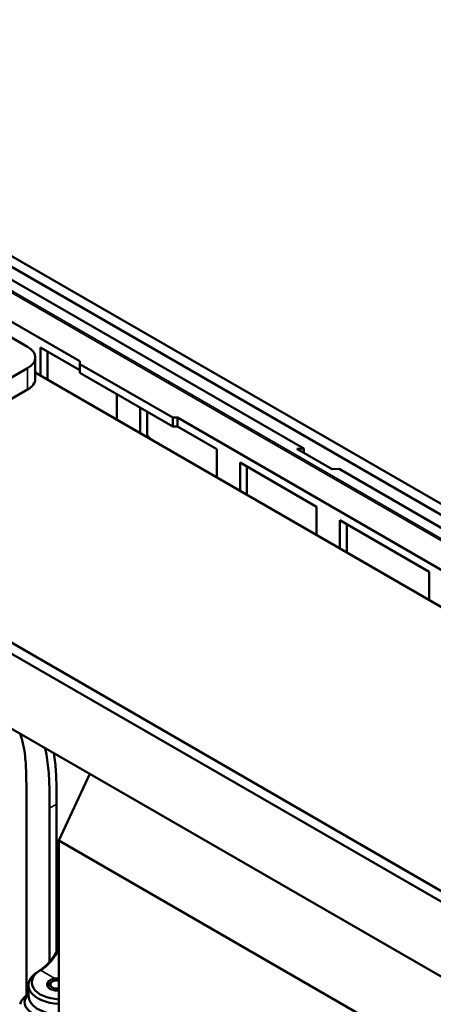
# Model space of a CAD drawing. Header units: millimetres. Extents: x 0 to 2239, y -60 to 841.
# Tile 85 of 165: x 983 to 1015, y 278 to 353. Entities that reach past the tile are written whole.
import ezdxf

# ---------------------------------------------------------------- set-up
doc = ezdxf.new("R2010")
doc.units = ezdxf.units.MM
doc.layers.add('Sichtbar (ISO)', color=7, linetype='Continuous', lineweight=50)
doc.layers.add('Sichtbar schmal (ISO)', color=7, linetype='Continuous', lineweight=35)

msp = doc.modelspace()

# ---------------------------------------------------------------- linework, layer by layer
at = {"layer": 'Sichtbar (ISO)'}
for p, q in [((951.622, 353.43), (1039.958, 302.429)), ((950.915, 353.022), (1039.251, 302.021)), ((957.724, 344.904), (988.012, 327.417)), ((963.553, 344.735), (1005.06, 320.771)), ((984.034, 328.522), (975.549, 333.421)), ((938.249, 331.685), (1092.575, 242.585)), ((937.896, 331.073), (1092.487, 241.82)), ((985.007, 326.327), (985.007, 328.471)), ((985.007, 328.471), (988.012, 326.735)), ((984.62, 327.705), (984.62, 326.072)), ((985.537, 328.164), (985.537, 326.021)), ((988.012, 327.205), (988.012, 327.417)), ((995.083, 323.123), (988.012, 327.205)), ((988.012, 327.205), (988.012, 326.531)), ((979.615, 324.337), (984.034, 326.889)), ((984.62, 326.55), (1016.561, 308.109)), ((988.012, 326.531), (995.083, 322.449)), ((1092.487, 236.104), (937.896, 325.358)), ((969.008, 316.58), (984.034, 325.256)), ((990.84, 324.898), (990.84, 322.959)), ((992.608, 321.939), (992.608, 323.878)), ((993.138, 323.572), (993.138, 321.763)), ((995.437, 323.13), (995.083, 323.123)), ((995.083, 322.449), (995.083, 323.123)), ((995.437, 323.13), (1028.671, 303.942)), ((995.437, 322.449), (995.437, 323.13)), ((993.025, 321.698), (993.138, 321.763)), ((995.083, 322.449), (995.437, 322.449)), ((995.437, 322.449), (998.442, 320.714)), ((998.442, 320.714), (998.442, 318.571)), ((1004.53, 320.75), (1005.06, 320.771)), ((1007.217, 319.198), (1004.53, 320.75)), ((1005.06, 320.771), (1005.06, 320.444)), ((1000.209, 317.55), (1000.209, 319.693)), ((1000.209, 319.693), (1006.043, 316.325)), ((1000.74, 319.387), (1000.74, 317.244)), ((1007.747, 319.22), (1007.217, 319.198)), ((1007.747, 319.22), (1038.073, 301.711)), ((1006.043, 316.325), (1006.043, 314.182)), ((1007.811, 313.161), (1007.811, 315.305)), ((1007.811, 315.305), (1014.617, 311.375)), ((1008.341, 314.998), (1008.341, 312.855)), ((1014.617, 311.375), (1014.617, 309.232)), ((986.421, 290.912), (988.774, 295.983)), ((983.946, 294.387), (983.946, 279.122)), ((985.714, 281.686), (985.714, 293.367)), ((986.244, 282.451), (986.244, 293.673)), ((986.421, 290.912), (986.421, 205.18)), ((986.421, 290.912), (1034.151, 263.355)), ((984.098, 279.909), (984.098, 279.093)), ((985.615, 279.828), (985.615, 279.727)), ((985.926, 280.175), (985.82, 280.114))]:
    msp.add_line(p, q, dxfattribs=at)
for centre, major_axis, ratio, start_param, end_param in [((982.62, 327.705), (2, 0), 0.57735, 5.497787, 7.068583), ((982.62, 326.072), (2, 0), 0.57735, 5.497787, 6.283185), ((992.255, 319.387), (-1.875, 3.248), 0.57735, 5.04676, 5.15795), ((984.83, 283.175), (-1.375, -2.382), 0.57735, 0.785398, 1.74364), ((985.007, 283.073), (-1.25, -2.165), 0.57735, 0.785398, 1.712693), ((986.598, 279.909), (-2.5, 0), 0.57735, 5.497787, 7.783212), ((986.598, 280.114), (-2.25, 0), 0.57735, 5.497787, 7.775333), ((986.315, 279.95), (-0.8, 0), 0.57735, 4.974188, 7.986956), ((986.315, 279.828), (-0.7, 0), 0.57735, 5.497787, 6.644552), ((986.315, 279.95), (-0.55, 0), 0.57735, 4.518326, 8.048045), ((985.802, 278.593), (-2, 0), 0.57735, 5.732665, 7.068583), ((986.598, 279.093), (-2.5, 0), 0.57735, 0, 1.500027), ((986.181, 277.739), (-2.701, 0.758), 0.616799, 6.201411, 6.316154)]:
    msp.add_ellipse(centre, major_axis=major_axis, ratio=ratio, start_param=start_param, end_param=end_param, dxfattribs=at)
for points, knots in [([(983.946, 294.387), (983.944, 294.752), (983.941, 295.285), (983.927, 296.017), (983.903, 296.641), (983.851, 297.328), (983.744, 298.052), (983.605, 298.617), (983.503, 298.945), (983.47, 299.045)], [0, 0, 0, 0, 0.0429756, 0.0627808, 0.0854317, 0.1151469, 0.1407264, 0.1647683, 0.17535, 0.17535, 0.17535, 0.17535]), ([(985.357, 297.956), (985.396, 297.79), (985.55, 297.068), (985.655, 296.077), (985.707, 294.725), (985.714, 293.905), (985.714, 293.367)], [0.8259978, 0.8259978, 0.8259978, 0.8259978, 0.8437163, 0.9035957, 0.9364005, 1, 1, 1, 1]), ([(986.244, 293.673), (986.244, 294.211), (986.238, 295.031), (986.188, 296.321), (986.11, 297.085), (986.028, 297.568)], [0, 0, 0, 0, 0.0635995, 0.0964043, 0.1490609, 0.1490609, 0.1490609, 0.1490609]), ([(986.108, 280.396), (986.176, 280.407), (986.246, 280.414), (986.348, 280.418), (986.384, 280.418), (986.421, 280.417)], [0.3282934, 0.3282934, 0.3282934, 0.3282934, 0.36846595, 0.36846595, 0.38974339, 0.38974339, 0.38974339, 0.38974339]), ([(984.098, 279.232), (984, 279.166), (983.908, 279.095), (983.7, 278.905), (983.603, 278.783), (983.54, 278.658), (983.533, 278.644), (983.527, 278.63)], [0.0434007, 0.0434007, 0.0434007, 0.0434007, 0.115409, 0.115409, 0.230818, 0.230818, 0.2452519, 0.2452519, 0.2452519, 0.2452519])]:
    msp.add_open_spline(points, degree=3, knots=knots, dxfattribs=at)
at = {"layer": 'Sichtbar schmal (ISO)'}
for p, q in [((1037.197, 301.243), (949.973, 351.602)), ((950.135, 351.657), (1037.358, 301.299)), ((984.034, 325.256), (984.034, 326.889)), ((986.244, 293.673), (985.714, 293.367)), ((985.007, 281.032), (984.83, 280.93)), ((985.007, 281.032), (986.108, 280.396))]:
    msp.add_line(p, q, dxfattribs=at)

doc.saveas('drawing.dxf')
